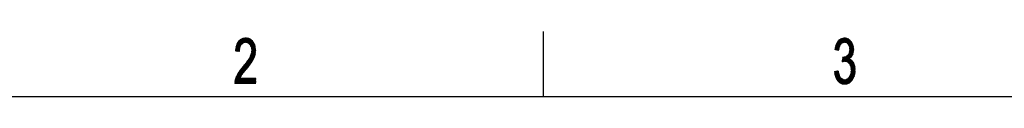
# Model space of a CAD drawing. Header units: millimetres. Extents: x 0 to 420, y 0 to 297.
# Tile 19 of 46: x 78 to 153, y 287 to 292. Entities that reach past the tile are written whole.
import ezdxf

# ---------------------------------------------------------------- set-up
doc = ezdxf.new("R2010")
doc.units = ezdxf.units.MM
doc.layers.add('1', color=7, linetype='Continuous', true_color=0xffffff)

msp = doc.modelspace()

# ---------------------------------------------------------------- linework, layer by layer
at = {"layer": '1', "color": 18, "linetype": 'Continuous', "lineweight": 25}
for p, q in [((118, 292), (118, 287)), ((10, 287), (410, 287))]:
    msp.add_line(p, q, dxfattribs=at)
at = {"layer": '1', "color": 18, "linetype": 'Continuous', "lineweight": 13}
for p, q in [((94.388, 290.533), (94.929, 291.47)), ((94.889, 291.451), (94.397, 290.599)), ((94.968, 291.486), (94.398, 290.5)), ((94.406, 290.665), (94.848, 291.432)), ((94.808, 291.413), (94.414, 290.731)), ((94.423, 290.798), (94.763, 291.386)), ((94.425, 290.496), (94.999, 291.49)), ((95.031, 291.495), (94.452, 290.492)), ((94.699, 291.326), (94.456, 290.905)), ((94.479, 290.488), (95.063, 291.499)), ((94.712, 290.623), (94.489, 291.009)), ((94.492, 291.018), (94.635, 291.266)), ((94.494, 291.023), (94.88, 291.023)), ((94.5, 291.042), (94.717, 290.665)), ((94.908, 291.048), (94.502, 291.048)), ((95.095, 291.503), (94.506, 290.484)), ((94.722, 290.708), (94.513, 291.07)), ((94.515, 291.074), (94.935, 291.074)), ((94.527, 291.095), (94.727, 290.75)), ((94.963, 291.099), (94.53, 291.099)), ((94.533, 290.48), (95.126, 291.507)), ((94.739, 290.779), (94.542, 291.12)), ((94.545, 291.125), (95.03, 291.125)), ((94.557, 291.145), (94.752, 290.808)), ((95.137, 291.15), (94.56, 291.15)), ((94.765, 290.836), (94.572, 291.17)), ((94.576, 291.176), (95.767, 291.176)), ((94.587, 291.195), (94.778, 290.865)), ((95.754, 291.201), (94.591, 291.201)), ((94.79, 290.894), (94.602, 291.22)), ((94.606, 291.226), (95.742, 291.226)), ((94.617, 291.245), (94.803, 290.923)), ((95.721, 291.252), (94.621, 291.252)), ((94.816, 290.952), (94.635, 291.265)), ((94.647, 291.277), (95.696, 291.277)), ((94.654, 291.283), (94.83, 290.977)), ((94.849, 290.995), (94.673, 291.301)), ((95.671, 291.303), (94.674, 291.303)), ((94.692, 291.319), (94.869, 291.012)), ((94.701, 291.328), (95.646, 291.328)), ((94.888, 291.03), (94.711, 291.337)), ((95.62, 291.353), (94.728, 291.353)), ((94.73, 291.355), (94.907, 291.048)), ((94.926, 291.065), (94.749, 291.372)), ((94.755, 291.379), (95.595, 291.379)), ((94.768, 291.39), (94.945, 291.083)), ((95.556, 291.404), (94.788, 291.404)), ((94.964, 291.1), (94.789, 291.404)), ((94.812, 291.415), (94.986, 291.114)), ((95.012, 291.12), (94.835, 291.426)), ((94.843, 291.43), (95.505, 291.43)), ((94.858, 291.437), (95.037, 291.126)), ((95.158, 291.512), (94.872, 291.015)), ((95.063, 291.133), (94.881, 291.448)), ((95.455, 291.455), (94.897, 291.455)), ((94.904, 291.458), (95.089, 291.139)), ((95.115, 291.145), (94.927, 291.469)), ((94.934, 291.073), (95.188, 291.513)), ((94.951, 291.48), (95.141, 291.151)), ((94.951, 291.48), (95.404, 291.48)), ((95.166, 291.157), (94.976, 291.487)), ((95.215, 291.509), (94.988, 291.115)), ((95.003, 291.491), (95.198, 291.152)), ((95.022, 291.123), (95.243, 291.505)), ((95.232, 291.144), (95.03, 291.494)), ((95.27, 291.502), (95.056, 291.131)), ((95.057, 291.498), (95.266, 291.136)), ((95.3, 291.128), (95.085, 291.502)), ((95.09, 291.139), (95.297, 291.498)), ((95.112, 291.505), (95.334, 291.12)), ((95.24, 291.506), (95.115, 291.506)), ((95.324, 291.494), (95.124, 291.147)), ((95.376, 291.098), (95.139, 291.509)), ((95.158, 291.155), (95.351, 291.49)), ((95.166, 291.513), (95.438, 291.043)), ((95.378, 291.486), (95.187, 291.155)), ((95.499, 290.988), (95.196, 291.512)), ((95.779, 291.15), (95.208, 291.15)), ((95.213, 291.149), (95.404, 291.48)), ((95.228, 291.507), (95.922, 290.306)), ((95.427, 291.469), (95.239, 291.143)), ((95.929, 290.345), (95.26, 291.503)), ((95.264, 291.137), (95.45, 291.457)), ((95.472, 291.446), (95.29, 291.131)), ((95.292, 291.498), (95.932, 290.39)), ((95.315, 291.125), (95.792, 291.125)), ((95.316, 291.125), (95.495, 291.435)), ((95.935, 290.435), (95.324, 291.494)), ((95.518, 291.423), (95.342, 291.118)), ((95.356, 291.489), (95.938, 290.48)), ((95.365, 291.108), (95.541, 291.412)), ((95.804, 291.099), (95.375, 291.099)), ((95.563, 291.401), (95.385, 291.091)), ((95.942, 290.525), (95.388, 291.485)), ((95.403, 291.074), (95.817, 291.074)), ((95.404, 291.073), (95.586, 291.388)), ((95.604, 291.37), (95.423, 291.056)), ((95.426, 291.469), (95.937, 290.584)), ((95.829, 291.048), (95.431, 291.048)), ((95.442, 291.039), (95.623, 291.351)), ((95.46, 291.023), (95.842, 291.023)), ((95.641, 291.332), (95.462, 291.021)), ((95.928, 290.65), (95.467, 291.449)), ((95.481, 291.004), (95.66, 291.314)), ((95.678, 291.295), (95.5, 290.986)), ((95.509, 291.428), (95.919, 290.717)), ((95.515, 290.962), (95.697, 291.276)), ((95.715, 291.257), (95.529, 290.934)), ((95.542, 290.907), (95.734, 291.239)), ((95.91, 290.783), (95.55, 291.407)), ((95.748, 291.213), (95.556, 290.88)), ((95.569, 290.852), (95.762, 291.186)), ((95.775, 291.158), (95.583, 290.825)), ((95.596, 291.378), (95.901, 290.849)), ((95.597, 290.798), (95.789, 291.131)), ((95.802, 291.103), (95.605, 290.762)), ((95.611, 290.721), (95.816, 291.076)), ((95.829, 291.048), (95.616, 290.68)), ((95.622, 290.639), (95.843, 291.021)), ((95.892, 290.916), (95.667, 291.306)), ((140.889, 291.46), (140.397, 290.608)), ((140.417, 290.693), (140.848, 291.439)), ((140.422, 290.601), (140.923, 291.467)), ((140.792, 291.394), (140.438, 290.779)), ((140.956, 291.475), (140.448, 290.594)), ((140.458, 290.865), (140.737, 291.348)), ((140.474, 290.588), (140.99, 291.482)), ((140.681, 291.303), (140.478, 290.951)), ((140.498, 291.009), (140.717, 290.629)), ((141.024, 291.49), (140.499, 290.581)), ((140.499, 291.012), (140.858, 291.012)), ((140.725, 290.667), (140.512, 291.035)), ((140.886, 291.037), (140.514, 291.037)), ((140.525, 290.575), (141.057, 291.497)), ((140.527, 291.061), (140.732, 290.705)), ((140.528, 291.063), (140.914, 291.063)), ((140.74, 290.743), (140.541, 291.086)), ((140.943, 291.088), (140.542, 291.088)), ((141.091, 291.505), (140.55, 290.568)), ((140.556, 291.112), (140.747, 290.781)), ((140.557, 291.113), (140.971, 291.113)), ((140.757, 290.815), (140.57, 291.138)), ((141.05, 291.139), (140.571, 291.139)), ((140.576, 290.562), (141.125, 291.512)), ((140.585, 291.164), (140.77, 290.843)), ((140.585, 291.164), (141.699, 291.164)), ((141.684, 291.19), (140.599, 291.19)), ((140.783, 290.87), (140.599, 291.189)), ((140.614, 291.215), (140.797, 290.898)), ((140.614, 291.215), (141.67, 291.215)), ((140.81, 290.926), (140.628, 291.241)), ((141.655, 291.24), (140.628, 291.24)), ((140.642, 291.266), (141.631, 291.266)), ((140.643, 291.267), (140.824, 290.953)), ((140.837, 290.981), (140.661, 291.286)), ((141.605, 291.291), (140.667, 291.291)), ((140.681, 291.302), (140.852, 291.006)), ((140.698, 291.317), (141.579, 291.317)), ((140.871, 291.024), (140.701, 291.319)), ((140.721, 291.335), (140.89, 291.041)), ((141.553, 291.342), (140.729, 291.342)), ((140.91, 291.058), (140.74, 291.351)), ((140.76, 291.368), (140.929, 291.076)), ((140.76, 291.367), (141.527, 291.367)), ((140.948, 291.093), (140.78, 291.384)), ((141.498, 291.393), (140.791, 291.393)), ((140.8, 291.4), (140.968, 291.111)), ((140.989, 291.124), (140.82, 291.416)), ((140.823, 291.418), (141.45, 291.418)), ((140.84, 291.433), (141.015, 291.13)), ((141.402, 291.444), (140.854, 291.444)), ((141.041, 291.136), (140.86, 291.449)), ((141.154, 291.511), (140.873, 291.026)), ((140.884, 291.458), (141.066, 291.143)), ((141.092, 291.149), (140.91, 291.464)), ((140.932, 291.469), (141.354, 291.469)), ((140.934, 291.081), (141.18, 291.507)), ((140.936, 291.47), (141.118, 291.155)), ((141.144, 291.16), (140.962, 291.476)), ((141.207, 291.503), (140.988, 291.124)), ((140.988, 291.482), (141.178, 291.152)), ((141.212, 291.144), (141.014, 291.487)), ((141.023, 291.132), (141.234, 291.498)), ((141.04, 291.493), (141.246, 291.136)), ((141.257, 291.495), (141.045, 291.495)), ((141.261, 291.494), (141.057, 291.14)), ((141.281, 291.127), (141.066, 291.499)), ((141.091, 291.149), (141.288, 291.49)), ((141.092, 291.505), (141.325, 291.101)), ((141.387, 291.045), (141.118, 291.511)), ((141.314, 291.485), (141.125, 291.157)), ((141.146, 291.512), (141.817, 290.35)), ((141.155, 291.158), (141.339, 291.477)), ((141.828, 290.382), (141.179, 291.507)), ((141.361, 291.465), (141.18, 291.151)), ((141.206, 291.145), (141.384, 291.453)), ((141.211, 291.502), (141.833, 290.424)), ((141.406, 291.441), (141.232, 291.139)), ((141.713, 291.139), (141.233, 291.139)), ((141.838, 290.467), (141.243, 291.497)), ((141.258, 291.133), (141.429, 291.429)), ((141.276, 291.492), (141.842, 290.511)), ((141.451, 291.418), (141.283, 291.127)), ((141.307, 291.117), (141.474, 291.406)), ((141.846, 290.554), (141.308, 291.486)), ((141.311, 291.113), (141.728, 291.113)), ((141.496, 291.394), (141.326, 291.1)), ((141.742, 291.088), (141.339, 291.088)), ((141.344, 291.474), (141.85, 290.598)), ((141.346, 291.082), (141.516, 291.378)), ((141.535, 291.359), (141.365, 291.065)), ((141.367, 291.063), (141.757, 291.063)), ((141.384, 291.047), (141.554, 291.341)), ((141.846, 290.656), (141.387, 291.452)), ((141.767, 291.037), (141.395, 291.037)), ((141.573, 291.323), (141.403, 291.03)), ((141.423, 291.012), (141.591, 291.305)), ((141.423, 291.012), (141.774, 291.012)), ((141.429, 291.43), (141.84, 290.717)), ((141.61, 291.286), (141.438, 290.988)), ((141.452, 290.961), (141.629, 291.268)), ((141.648, 291.25), (141.465, 290.933)), ((141.834, 290.778), (141.471, 291.407)), ((141.478, 290.905), (141.663, 291.226)), ((141.678, 291.201), (141.491, 290.877)), ((141.505, 290.85), (141.693, 291.175)), ((141.707, 291.15), (141.516, 290.818)), ((141.519, 291.375), (141.827, 290.841)), ((141.521, 290.776), (141.722, 291.124)), ((141.736, 291.099), (141.526, 290.735)), ((141.532, 290.693), (141.751, 291.073)), ((141.764, 291.045), (141.537, 290.652)), ((141.541, 290.607), (141.774, 291.012)), ((141.793, 290.95), (141.585, 291.311)), ((94.333, 288), (95.916, 290.741)), ((95.922, 290.7), (94.363, 288)), ((94.385, 290.515), (94.7, 290.515)), ((94.387, 290.526), (94.402, 290.499)), ((94.702, 290.54), (94.389, 290.54)), ((94.392, 288), (95.927, 290.659)), ((94.434, 290.495), (94.392, 290.567)), ((94.392, 290.566), (94.705, 290.566)), ((94.708, 290.591), (94.396, 290.591)), ((94.398, 290.608), (94.466, 290.49)), ((94.399, 290.617), (94.711, 290.617)), ((94.714, 290.642), (94.402, 290.642)), ((94.498, 290.485), (94.403, 290.649)), ((94.406, 290.667), (94.717, 290.667)), ((94.72, 290.693), (94.409, 290.693)), ((94.409, 290.691), (94.53, 290.481)), ((94.413, 290.718), (94.723, 290.718)), ((94.562, 290.476), (94.415, 290.732)), ((94.726, 290.744), (94.416, 290.744)), ((94.419, 290.769), (94.735, 290.769)), ((94.42, 290.773), (94.594, 290.471)), ((95.933, 290.618), (94.421, 288)), ((94.746, 290.794), (94.423, 290.794)), ((94.626, 290.466), (94.427, 290.812)), ((94.429, 290.82), (94.757, 290.82)), ((94.437, 290.845), (94.658, 290.462)), ((94.769, 290.845), (94.437, 290.845)), ((94.445, 290.871), (94.78, 290.871)), ((94.69, 290.457), (94.447, 290.878)), ((94.451, 288), (95.938, 290.577)), ((94.791, 290.896), (94.453, 290.896)), ((94.458, 290.911), (94.697, 290.496)), ((94.461, 290.921), (94.802, 290.921)), ((94.702, 290.538), (94.468, 290.944)), ((94.814, 290.947), (94.469, 290.947)), ((94.697, 290.49), (94.469, 290.49)), ((94.477, 290.972), (94.825, 290.972)), ((94.479, 290.976), (94.707, 290.581)), ((95.942, 290.533), (94.48, 288)), ((94.852, 290.998), (94.486, 290.998)), ((94.753, 290.81), (94.56, 290.476)), ((94.587, 290.472), (94.721, 290.704)), ((94.714, 290.641), (94.614, 290.468)), ((94.641, 290.464), (94.707, 290.577)), ((94.642, 290.464), (94.694, 290.464)), ((94.699, 290.514), (94.669, 290.46)), ((94.915, 288.703), (95.938, 290.475)), ((95.934, 290.417), (95.036, 288.861)), ((95.138, 288.987), (95.93, 290.359)), ((95.917, 290.287), (95.24, 289.113)), ((95.854, 290.998), (95.488, 290.998)), ((95.51, 290.972), (95.867, 290.972)), ((95.879, 290.947), (95.522, 290.947)), ((95.914, 290.269), (95.523, 290.946)), ((95.91, 290.783), (95.526, 290.117)), ((95.535, 290.921), (95.892, 290.921)), ((95.895, 290.896), (95.548, 290.896)), ((95.56, 290.871), (95.899, 290.871)), ((95.902, 290.845), (95.573, 290.845)), ((95.583, 290.261), (95.912, 290.261)), ((95.585, 290.82), (95.905, 290.82)), ((95.588, 290.274), (95.797, 289.912)), ((95.589, 290.277), (95.905, 290.824)), ((95.917, 290.286), (95.593, 290.286)), ((95.909, 290.794), (95.598, 290.794)), ((95.81, 289.941), (95.599, 290.306)), ((95.6, 290.312), (95.923, 290.312)), ((95.604, 290.769), (95.912, 290.769)), ((95.928, 290.337), (95.604, 290.337)), ((95.605, 290.346), (95.822, 289.971)), ((95.899, 290.865), (95.607, 290.358)), ((95.607, 290.75), (95.905, 290.233)), ((95.607, 290.363), (95.93, 290.363)), ((95.916, 290.744), (95.608, 290.744)), ((95.611, 290.718), (95.919, 290.718)), ((95.932, 290.388), (95.611, 290.388)), ((95.833, 290.002), (95.611, 290.387)), ((95.614, 290.413), (95.934, 290.413)), ((95.923, 290.693), (95.615, 290.693)), ((95.616, 290.425), (95.894, 290.906)), ((95.897, 290.196), (95.616, 290.683)), ((95.616, 290.428), (95.845, 290.032)), ((95.618, 290.667), (95.926, 290.667)), ((95.935, 290.439), (95.618, 290.439)), ((95.929, 290.642), (95.621, 290.642)), ((95.621, 290.464), (95.937, 290.464)), ((95.857, 290.063), (95.622, 290.469)), ((95.883, 290.939), (95.625, 290.492)), ((95.625, 290.617), (95.889, 290.159)), ((95.625, 290.617), (95.933, 290.617)), ((95.939, 290.49), (95.625, 290.49)), ((95.856, 290.994), (95.628, 290.597)), ((95.936, 290.591), (95.628, 290.591)), ((95.628, 290.51), (95.869, 290.093)), ((95.629, 290.515), (95.941, 290.515)), ((95.632, 290.566), (95.94, 290.566)), ((95.943, 290.54), (95.632, 290.54)), ((95.633, 290.556), (95.87, 290.966)), ((95.88, 290.123), (95.634, 290.551)), ((140.409, 290.604), (140.4, 290.62)), ((140.718, 290.631), (140.403, 290.631)), ((140.404, 290.605), (140.713, 290.605)), ((140.409, 290.656), (140.444, 290.595)), ((140.409, 290.656), (140.723, 290.656)), ((140.728, 290.682), (140.415, 290.682)), ((140.478, 290.587), (140.417, 290.692)), ((140.421, 290.707), (140.733, 290.707)), ((140.426, 290.728), (140.512, 290.578)), ((140.738, 290.732), (140.427, 290.732)), ((140.433, 290.758), (140.743, 290.758)), ((140.547, 290.569), (140.434, 290.764)), ((140.748, 290.783), (140.439, 290.783)), ((140.443, 290.8), (140.581, 290.56)), ((140.445, 290.809), (140.753, 290.809)), ((140.766, 290.834), (140.45, 290.834)), ((140.616, 290.552), (140.451, 290.836)), ((140.456, 290.859), (140.778, 290.859)), ((140.46, 290.873), (140.65, 290.543)), ((140.79, 290.885), (140.462, 290.885)), ((140.468, 290.91), (140.803, 290.91)), ((140.684, 290.534), (140.468, 290.909)), ((140.815, 290.936), (140.474, 290.936)), ((140.477, 290.945), (140.702, 290.554)), ((140.48, 290.961), (140.828, 290.961)), ((140.71, 290.591), (140.485, 290.981)), ((140.84, 290.986), (140.486, 290.986)), ((140.708, 290.58), (140.504, 290.58)), ((140.783, 290.869), (140.602, 290.555)), ((140.604, 290.555), (140.703, 290.555)), ((140.627, 290.549), (140.74, 290.744)), ((140.725, 290.667), (140.653, 290.542)), ((140.678, 290.536), (140.71, 290.59)), ((141.132, 289.695), (141.815, 290.88)), ((141.826, 290.846), (141.165, 289.703)), ((141.193, 289.7), (141.831, 290.806)), ((141.836, 290.763), (141.218, 289.693)), ((141.244, 289.687), (141.84, 290.719)), ((141.844, 290.676), (141.269, 289.68)), ((141.295, 289.674), (141.848, 290.632)), ((141.849, 290.582), (141.321, 289.667)), ((141.346, 289.661), (141.843, 290.521)), ((141.837, 290.46), (141.369, 289.65)), ((141.782, 290.986), (141.439, 290.986)), ((141.451, 290.961), (141.79, 290.961)), ((141.451, 290.272), (141.617, 289.986)), ((141.793, 290.275), (141.453, 290.275)), ((141.798, 290.936), (141.463, 290.936)), ((141.636, 290.003), (141.467, 290.297)), ((141.469, 290.301), (141.801, 290.301)), ((141.476, 290.91), (141.806, 290.91)), ((141.482, 290.321), (141.655, 290.021)), ((141.809, 290.326), (141.485, 290.326)), ((141.814, 290.885), (141.488, 290.885)), ((141.672, 290.043), (141.497, 290.345)), ((141.5, 290.859), (141.822, 290.859)), ((141.501, 290.351), (141.818, 290.351)), ((141.507, 290.379), (141.687, 290.067)), ((141.826, 290.377), (141.507, 290.377)), ((141.805, 290.913), (141.51, 290.402)), ((141.51, 290.402), (141.831, 290.402)), ((141.829, 290.834), (141.512, 290.834)), ((141.702, 290.092), (141.513, 290.42)), ((141.834, 290.428), (141.514, 290.428)), ((141.807, 290.317), (141.515, 290.823)), ((141.517, 290.809), (141.831, 290.809)), ((141.518, 290.453), (141.836, 290.453)), ((141.519, 290.46), (141.718, 290.116)), ((141.834, 290.783), (141.52, 290.783)), ((141.521, 290.471), (141.795, 290.946)), ((141.839, 290.478), (141.522, 290.478)), ((141.523, 290.758), (141.796, 290.285)), ((141.523, 290.758), (141.836, 290.758)), ((141.525, 290.504), (141.841, 290.504)), ((141.733, 290.14), (141.525, 290.501)), ((141.839, 290.732), (141.527, 290.732)), ((141.844, 290.529), (141.529, 290.529)), ((141.53, 290.707), (141.841, 290.707)), ((141.785, 290.979), (141.531, 290.539)), ((141.531, 290.541), (141.748, 290.164)), ((141.786, 290.252), (141.532, 290.692)), ((141.844, 290.682), (141.533, 290.682)), ((141.533, 290.555), (141.846, 290.555)), ((141.536, 290.656), (141.846, 290.656)), ((141.764, 290.189), (141.537, 290.581)), ((141.849, 290.58), (141.537, 290.58)), ((141.848, 290.631), (141.54, 290.631)), ((141.54, 290.627), (141.775, 290.22)), ((141.541, 290.605), (141.851, 290.605)), ((141.568, 289.944), (141.831, 290.398)), ((141.798, 290.291), (141.628, 289.996)), ((95.323, 289.765), (94.333, 288.05)), ((94.34, 288.114), (95.185, 289.576)), ((95.122, 289.499), (95.543, 289.499)), ((95.304, 289.192), (95.124, 289.502)), ((95.562, 289.524), (95.142, 289.524)), ((95.142, 289.523), (95.321, 289.213)), ((95.338, 289.234), (95.159, 289.544)), ((95.163, 289.55), (95.58, 289.55)), ((95.176, 289.565), (95.355, 289.255)), ((95.597, 289.575), (95.184, 289.575)), ((95.372, 289.276), (95.193, 289.587)), ((95.203, 289.6), (95.614, 289.6)), ((95.209, 289.609), (95.389, 289.297)), ((95.631, 289.626), (95.221, 289.626)), ((95.406, 289.318), (95.226, 289.632)), ((95.24, 289.651), (95.648, 289.651)), ((95.242, 289.654), (95.423, 289.34)), ((95.44, 289.362), (95.258, 289.677)), ((95.665, 289.677), (95.258, 289.677)), ((95.275, 289.699), (95.457, 289.384)), ((95.277, 289.702), (95.682, 289.702)), ((95.473, 289.406), (95.291, 289.721)), ((95.696, 289.727), (95.296, 289.727)), ((95.308, 289.744), (95.49, 289.428)), ((95.314, 289.753), (95.71, 289.753)), ((95.506, 289.45), (95.324, 289.766)), ((95.724, 289.778), (95.333, 289.778)), ((95.34, 289.789), (95.523, 289.473)), ((95.341, 289.238), (95.899, 290.205)), ((95.351, 289.804), (95.738, 289.804)), ((95.539, 289.495), (95.357, 289.811)), ((95.752, 289.829), (95.37, 289.829)), ((95.373, 289.834), (95.556, 289.517)), ((95.385, 289.854), (95.766, 289.854)), ((95.572, 289.539), (95.388, 289.859)), ((95.78, 289.88), (95.401, 289.88)), ((95.403, 289.884), (95.588, 289.563)), ((95.416, 289.905), (95.794, 289.905)), ((95.604, 289.586), (95.418, 289.909)), ((95.806, 289.931), (95.431, 289.931)), ((95.433, 289.933), (95.62, 289.609)), ((95.446, 289.956), (95.816, 289.956)), ((95.636, 289.633), (95.448, 289.958)), ((95.878, 290.116), (95.45, 289.376)), ((95.826, 289.982), (95.462, 289.982)), ((95.463, 289.983), (95.651, 289.656)), ((95.477, 290.007), (95.836, 290.007)), ((95.667, 289.68), (95.478, 290.008)), ((95.845, 290.032), (95.492, 290.032)), ((95.493, 290.033), (95.683, 289.703)), ((95.503, 290.058), (95.855, 290.058)), ((95.697, 289.73), (95.505, 290.063)), ((95.865, 290.083), (95.513, 290.083)), ((95.517, 290.093), (95.711, 289.756)), ((95.523, 290.109), (95.875, 290.109)), ((95.726, 289.782), (95.529, 290.123)), ((95.884, 290.134), (95.533, 290.134)), ((95.54, 290.153), (95.74, 289.808)), ((95.543, 290.159), (95.889, 290.159)), ((95.754, 289.834), (95.552, 290.184)), ((95.895, 290.185), (95.553, 290.185)), ((95.563, 290.21), (95.901, 290.21)), ((95.564, 290.214), (95.769, 289.86)), ((95.906, 290.236), (95.573, 290.236)), ((95.783, 289.886), (95.576, 290.244)), ((95.581, 289.552), (95.819, 289.964)), ((140.998, 289.665), (140.961, 289.665)), ((141.195, 290.059), (140.963, 289.658)), ((140.963, 289.691), (141.111, 289.691)), ((140.964, 289.695), (140.983, 289.662)), ((140.965, 289.712), (141.162, 290.053)), ((141.76, 289.716), (140.966, 289.716)), ((140.968, 289.742), (141.74, 289.742)), ((141.008, 289.668), (140.968, 289.739)), ((141.129, 290.046), (140.97, 289.772)), ((141.72, 289.767), (140.97, 289.767)), ((140.971, 289.783), (141.034, 289.674)), ((140.972, 289.792), (141.694, 289.792)), ((141.06, 289.679), (140.975, 289.827)), ((141.649, 289.818), (140.975, 289.818)), ((140.976, 289.832), (141.096, 290.04)), ((140.977, 289.843), (141.605, 289.843)), ((140.979, 289.871), (141.086, 289.685)), ((141.561, 289.869), (140.979, 289.869)), ((141.063, 290.033), (140.981, 289.892)), ((140.981, 289.894), (141.516, 289.894)), ((141.112, 289.691), (140.983, 289.915)), ((141.541, 289.919), (140.984, 289.919)), ((140.986, 289.952), (141.032, 290.03)), ((140.986, 289.945), (141.569, 289.945)), ((140.987, 289.959), (141.138, 289.697)), ((141.598, 289.97), (140.988, 289.97)), ((140.99, 289.996), (141.627, 289.996)), ((141.164, 289.703), (140.991, 290.003)), ((141.004, 290.033), (140.992, 290.012)), ((141.656, 290.021), (140.993, 290.021)), ((140.997, 289.665), (141.23, 290.068)), ((141.003, 290.033), (141.196, 289.699)), ((141.277, 290.099), (141.031, 289.673)), ((141.23, 289.69), (141.034, 290.03)), ((141.062, 290.033), (141.265, 289.681)), ((141.064, 289.68), (141.324, 290.131)), ((141.299, 289.673), (141.088, 290.038)), ((141.371, 290.162), (141.098, 289.688)), ((141.114, 290.043), (141.333, 289.664)), ((141.129, 290.046), (141.674, 290.046)), ((141.372, 289.648), (141.141, 290.049)), ((141.167, 290.054), (141.436, 289.587)), ((141.501, 289.526), (141.193, 290.059)), ((141.22, 290.064), (141.95, 288.799)), ((141.227, 289.691), (141.779, 289.691)), ((141.69, 290.072), (141.235, 290.072)), ((141.954, 288.843), (141.242, 290.076)), ((141.263, 290.09), (141.958, 288.887)), ((141.274, 290.097), (141.706, 290.097)), ((141.962, 288.931), (141.284, 290.104)), ((141.306, 290.118), (141.966, 288.975)), ((141.722, 290.123), (141.312, 290.123)), ((141.97, 289.019), (141.327, 290.132)), ((141.799, 289.665), (141.327, 289.665)), ((141.348, 290.146), (141.967, 289.074)), ((141.351, 290.148), (141.738, 290.148)), ((141.519, 289.901), (141.369, 290.16)), ((141.38, 289.64), (141.818, 289.64)), ((141.388, 289.632), (141.534, 289.884)), ((141.754, 290.173), (141.389, 290.173)), ((141.39, 290.176), (141.539, 289.918)), ((141.558, 289.935), (141.405, 290.2)), ((141.405, 290.199), (141.768, 290.199)), ((141.556, 289.871), (141.407, 289.614)), ((141.838, 289.615), (141.407, 289.615)), ((141.421, 290.224), (141.578, 289.952)), ((141.776, 290.224), (141.421, 290.224)), ((141.426, 289.596), (141.578, 289.859)), ((141.434, 289.589), (141.854, 289.589)), ((141.597, 289.969), (141.436, 290.248)), ((141.437, 290.25), (141.785, 290.25)), ((141.6, 289.846), (141.445, 289.579)), ((141.863, 289.564), (141.461, 289.564)), ((141.464, 289.561), (141.622, 289.834)), ((141.644, 289.821), (141.483, 289.543)), ((141.488, 289.538), (141.872, 289.538)), ((141.502, 289.525), (141.666, 289.808)), ((141.881, 289.513), (141.515, 289.513)), ((141.688, 289.796), (141.52, 289.504)), ((141.962, 289.135), (141.527, 289.888)), ((141.533, 289.476), (141.709, 289.782)), ((141.726, 289.76), (141.546, 289.448)), ((141.559, 289.42), (141.743, 289.738)), ((141.57, 289.863), (141.956, 289.196)), ((141.76, 289.716), (141.572, 289.392)), ((141.586, 289.364), (141.776, 289.694)), ((141.793, 289.673), (141.599, 289.336)), ((141.612, 289.308), (141.81, 289.651)), ((141.95, 289.257), (141.614, 289.838)), ((141.827, 289.629), (141.621, 289.273)), ((141.626, 289.231), (141.843, 289.607)), ((141.857, 289.58), (141.631, 289.19)), ((141.637, 289.148), (141.868, 289.549)), ((141.879, 289.518), (141.642, 289.106)), ((141.658, 289.813), (141.944, 289.318)), ((141.914, 289.42), (141.702, 289.788)), ((141.812, 289.648), (141.867, 289.553)), ((95.083, 289.451), (94.348, 288.178)), ((94.355, 288.241), (94.981, 289.325)), ((94.879, 289.2), (94.366, 288.311)), ((94.409, 288.436), (94.777, 289.074)), ((94.626, 288.864), (94.489, 288.625)), ((94.75, 288.423), (94.556, 288.759)), ((94.959, 288.762), (94.558, 288.762)), ((94.572, 288.783), (94.764, 288.449)), ((94.575, 288.788), (94.978, 288.788)), ((94.779, 288.475), (94.588, 288.806)), ((94.997, 288.813), (94.592, 288.813)), ((94.603, 288.829), (94.793, 288.501)), ((94.609, 288.838), (95.017, 288.838)), ((94.807, 288.527), (94.619, 288.853)), ((95.038, 288.864), (94.627, 288.864)), ((94.635, 288.876), (94.822, 288.553)), ((94.644, 288.889), (95.058, 288.889)), ((94.836, 288.579), (94.651, 288.9)), ((95.079, 288.915), (94.661, 288.915)), ((94.667, 288.923), (94.85, 288.605)), ((94.678, 288.94), (95.1, 288.94)), ((94.864, 288.631), (94.683, 288.946)), ((95.12, 288.965), (94.695, 288.965)), ((94.698, 288.97), (94.88, 288.656)), ((94.713, 288.991), (95.141, 288.991)), ((94.896, 288.678), (94.714, 288.993)), ((94.73, 289.016), (94.913, 288.7)), ((95.161, 289.016), (94.73, 289.016)), ((94.929, 288.722), (94.748, 289.037)), ((94.751, 289.042), (95.182, 289.042)), ((94.765, 289.058), (94.946, 288.745)), ((95.203, 289.067), (94.772, 289.067)), ((94.962, 288.767), (94.782, 289.079)), ((94.792, 289.092), (95.223, 289.092)), ((94.799, 289.101), (94.979, 288.789)), ((95.244, 289.118), (94.813, 289.118)), ((94.995, 288.811), (94.816, 289.122)), ((94.833, 289.143), (95.012, 288.833)), ((94.833, 289.143), (95.264, 289.143)), ((95.03, 288.854), (94.85, 289.164)), ((95.285, 289.169), (94.854, 289.169)), ((94.867, 289.185), (95.047, 288.875)), ((94.875, 289.194), (95.306, 289.194)), ((95.064, 288.896), (94.885, 289.206)), ((95.326, 289.219), (94.895, 289.219)), ((94.902, 289.227), (95.081, 288.917)), ((94.916, 289.245), (95.347, 289.245)), ((95.098, 288.938), (94.919, 289.249)), ((94.936, 289.27), (95.115, 288.959)), ((95.367, 289.27), (94.936, 289.27)), ((95.132, 288.98), (94.953, 289.291)), ((94.957, 289.296), (95.388, 289.296)), ((94.97, 289.312), (95.149, 289.002)), ((95.409, 289.321), (94.978, 289.321)), ((95.167, 289.023), (94.987, 289.333)), ((94.998, 289.346), (95.428, 289.346)), ((95.005, 289.354), (95.184, 289.044)), ((95.447, 289.372), (95.019, 289.372)), ((95.201, 289.065), (95.022, 289.375)), ((95.039, 289.397), (95.466, 289.397)), ((95.039, 289.396), (95.218, 289.086)), ((95.235, 289.107), (95.056, 289.418)), ((95.485, 289.423), (95.06, 289.423)), ((95.073, 289.439), (95.252, 289.128)), ((95.081, 289.448), (95.504, 289.448)), ((95.269, 289.149), (95.09, 289.46)), ((95.524, 289.473), (95.101, 289.473)), ((95.107, 289.481), (95.287, 289.171)), ((140.685, 288.903), (140.37, 288.903)), ((140.372, 288.888), (140.396, 288.93)), ((140.372, 288.89), (140.888, 287.997)), ((140.374, 288.878), (140.691, 288.878)), ((140.429, 288.936), (140.378, 288.848)), ((140.696, 288.852), (140.378, 288.852)), ((140.93, 287.975), (140.38, 288.927)), ((140.381, 288.827), (140.702, 288.827)), ((140.846, 288.018), (140.382, 288.822)), ((140.384, 288.807), (140.462, 288.942)), ((140.708, 288.802), (140.385, 288.802)), ((140.389, 288.776), (140.713, 288.776)), ((140.495, 288.948), (140.39, 288.767)), ((140.392, 288.929), (140.679, 288.929)), ((140.392, 288.754), (140.805, 288.039)), ((140.719, 288.751), (140.393, 288.751)), ((140.396, 288.726), (140.528, 288.955)), ((140.561, 288.961), (140.402, 288.686)), ((140.407, 288.932), (140.965, 287.965)), ((140.409, 288.647), (140.594, 288.967)), ((140.627, 288.973), (140.42, 288.615)), ((140.43, 288.583), (140.66, 288.98)), ((140.997, 287.96), (140.433, 288.937)), ((140.674, 288.954), (140.441, 288.551)), ((140.452, 288.519), (140.682, 288.917)), ((140.46, 288.942), (141.029, 287.955)), ((140.69, 288.88), (140.463, 288.487)), ((140.474, 288.455), (140.698, 288.843)), ((140.707, 288.807), (140.485, 288.423)), ((141.061, 287.951), (140.486, 288.947)), ((140.499, 288.396), (140.715, 288.77)), ((140.513, 288.952), (141.093, 287.946)), ((140.674, 288.954), (140.525, 288.954)), ((141.125, 287.941), (140.539, 288.957)), ((140.565, 288.962), (140.749, 288.644)), ((140.72, 288.744), (140.592, 288.967)), ((140.618, 288.972), (140.702, 288.827)), ((140.684, 288.909), (140.645, 288.977)), ((140.659, 288.979), (140.668, 288.979)), ((141.952, 289.236), (141.208, 287.948)), ((141.24, 287.953), (141.956, 289.193)), ((141.96, 289.149), (141.272, 287.958)), ((141.304, 287.963), (141.964, 289.106)), ((141.969, 289.062), (141.337, 287.968)), ((141.369, 287.973), (141.969, 289.013)), ((141.964, 288.953), (141.411, 287.995)), ((141.454, 288.018), (141.959, 288.893)), ((141.953, 288.833), (141.496, 288.041)), ((141.528, 289.488), (141.89, 289.488)), ((141.529, 288.556), (141.947, 289.28)), ((141.539, 288.063), (141.948, 288.773)), ((141.899, 289.462), (141.54, 289.462)), ((141.946, 288.755), (141.548, 289.445)), ((141.552, 289.437), (141.908, 289.437)), ((141.917, 289.411), (141.563, 289.411)), ((141.575, 289.386), (141.926, 289.386)), ((141.935, 289.361), (141.587, 289.361)), ((141.599, 289.335), (141.942, 289.335)), ((141.945, 289.31), (141.611, 289.31)), ((141.946, 288.751), (141.617, 288.751)), ((141.943, 289.323), (141.618, 288.76)), ((141.619, 288.764), (141.824, 288.408)), ((141.62, 289.284), (141.947, 289.284)), ((141.62, 288.776), (141.948, 288.776)), ((141.622, 289.266), (141.938, 288.719)), ((141.95, 289.259), (141.623, 289.259)), ((141.951, 288.802), (141.623, 288.802)), ((141.839, 288.433), (141.624, 288.805)), ((141.626, 289.234), (141.952, 289.234)), ((141.627, 288.825), (141.935, 289.361)), ((141.627, 288.827), (141.953, 288.827)), ((141.954, 289.208), (141.629, 289.208)), ((141.629, 288.847), (141.853, 288.459)), ((141.928, 288.685), (141.63, 289.201)), ((141.955, 288.852), (141.63, 288.852)), ((141.632, 289.183), (141.957, 289.183)), ((141.633, 288.878), (141.957, 288.878)), ((141.924, 289.392), (141.635, 288.891)), ((141.959, 289.157), (141.635, 289.157)), ((141.868, 288.485), (141.635, 288.888)), ((141.96, 288.903), (141.637, 288.903)), ((141.638, 289.136), (141.918, 288.652)), ((141.639, 289.132), (141.962, 289.132)), ((141.64, 288.93), (141.878, 288.518)), ((141.64, 288.929), (141.962, 288.929)), ((141.964, 289.107), (141.642, 289.107)), ((141.643, 288.956), (141.913, 289.423)), ((141.964, 288.954), (141.643, 288.954)), ((141.645, 289.081), (141.967, 289.081)), ((141.888, 288.551), (141.645, 288.971)), ((141.908, 288.618), (141.646, 289.071)), ((141.646, 288.979), (141.966, 288.979)), ((141.647, 289.064), (141.891, 289.486)), ((141.969, 289.056), (141.648, 289.056)), ((141.969, 289.005), (141.65, 289.005)), ((141.651, 289.03), (141.971, 289.03)), ((141.651, 289.013), (141.898, 288.585)), ((141.902, 289.455), (141.652, 289.022)), ((95.946, 288), (94.327, 288)), ((94.33, 288.025), (95.946, 288.025)), ((94.349, 288), (94.331, 288.032)), ((95.946, 288.051), (94.333, 288.051)), ((94.336, 288.076), (95.946, 288.076)), ((94.336, 288.074), (94.378, 288)), ((95.946, 288.102), (94.339, 288.102)), ((94.408, 288), (94.341, 288.116)), ((94.342, 288.127), (95.946, 288.127)), ((94.345, 288.159), (94.437, 288)), ((95.946, 288.152), (94.345, 288.152)), ((94.348, 288.178), (95.946, 288.178)), ((94.466, 288), (94.35, 288.201)), ((95.946, 288.203), (94.351, 288.203)), ((94.354, 288.229), (95.946, 288.229)), ((94.355, 288.243), (94.496, 288)), ((95.946, 288.254), (94.357, 288.254)), ((94.525, 288), (94.36, 288.285)), ((94.36, 288.279), (95.946, 288.279)), ((95.946, 288.305), (94.364, 288.305)), ((94.369, 288.32), (94.554, 288)), ((94.373, 288.33), (95.946, 288.33)), ((94.584, 288), (94.38, 288.352)), ((95.946, 288.356), (94.382, 288.356)), ((94.39, 288.381), (95.946, 288.381)), ((94.391, 288.384), (94.613, 288)), ((95.946, 288.406), (94.399, 288.406)), ((94.642, 288), (94.402, 288.416)), ((94.408, 288.432), (94.755, 288.432)), ((94.413, 288.448), (94.672, 288)), ((94.769, 288.457), (94.416, 288.457)), ((94.701, 288), (94.424, 288.48)), ((94.425, 288.483), (94.783, 288.483)), ((94.797, 288.508), (94.434, 288.508)), ((94.435, 288.512), (94.73, 288)), ((94.442, 288.533), (94.811, 288.533)), ((94.76, 288), (94.447, 288.542)), ((94.825, 288.559), (94.455, 288.559)), ((94.46, 288.569), (94.789, 288)), ((94.468, 288.584), (94.839, 288.584)), ((94.818, 288), (94.474, 288.596)), ((94.853, 288.61), (94.481, 288.61)), ((94.488, 288.623), (94.848, 288)), ((94.494, 288.635), (94.866, 288.635)), ((94.877, 288), (94.502, 288.65)), ((94.883, 288.661), (94.507, 288.661)), ((94.509, 288), (94.748, 288.413)), ((94.515, 288.677), (94.906, 288)), ((94.52, 288.686), (94.902, 288.686)), ((94.936, 288), (94.529, 288.704)), ((94.921, 288.711), (94.532, 288.711)), ((94.777, 288.413), (94.539, 288)), ((94.543, 288.731), (94.965, 288)), ((94.545, 288.737), (94.94, 288.737)), ((94.568, 288), (94.806, 288.413)), ((94.836, 288.413), (94.597, 288)), ((94.627, 288), (94.865, 288.413)), ((94.894, 288.413), (94.656, 288)), ((94.685, 288), (94.924, 288.413)), ((94.953, 288.413), (94.714, 288)), ((94.744, 288), (94.982, 288.413)), ((94.994, 288), (94.756, 288.413)), ((95.012, 288.413), (94.773, 288)), ((94.785, 288.413), (95.024, 288)), ((94.802, 288), (95.041, 288.413)), ((95.053, 288), (94.815, 288.413)), ((95.07, 288.413), (94.832, 288)), ((94.844, 288.413), (95.082, 288)), ((94.861, 288), (95.1, 288.413)), ((95.112, 288), (94.873, 288.413)), ((95.129, 288.413), (94.89, 288)), ((94.903, 288.413), (95.141, 288)), ((94.92, 288), (95.158, 288.413)), ((95.17, 288), (94.932, 288.413)), ((95.188, 288.413), (94.949, 288)), ((94.961, 288.413), (95.2, 288)), ((94.978, 288), (95.217, 288.413)), ((95.229, 288), (94.991, 288.413)), ((95.246, 288.413), (95.008, 288)), ((95.02, 288.413), (95.258, 288)), ((95.037, 288), (95.276, 288.413)), ((95.288, 288), (95.049, 288.413)), ((95.305, 288.413), (95.066, 288)), ((95.079, 288.413), (95.317, 288)), ((95.096, 288), (95.334, 288.413)), ((95.346, 288), (95.108, 288.413)), ((95.364, 288.413), (95.125, 288)), ((95.137, 288.413), (95.376, 288)), ((95.154, 288), (95.393, 288.413)), ((95.405, 288), (95.167, 288.413)), ((95.422, 288.413), (95.184, 288)), ((95.196, 288.413), (95.434, 288)), ((95.213, 288), (95.452, 288.413)), ((95.464, 288), (95.225, 288.413)), ((95.481, 288.413), (95.242, 288)), ((95.255, 288.413), (95.493, 288)), ((95.272, 288), (95.51, 288.413)), ((95.522, 288), (95.284, 288.413)), ((95.54, 288.413), (95.301, 288)), ((95.313, 288.413), (95.552, 288)), ((95.33, 288), (95.569, 288.413)), ((95.581, 288), (95.343, 288.413)), ((95.598, 288.413), (95.36, 288)), ((95.372, 288.413), (95.61, 288)), ((95.389, 288), (95.628, 288.413)), ((95.64, 288), (95.401, 288.413)), ((95.657, 288.413), (95.418, 288)), ((95.431, 288.413), (95.669, 288)), ((95.448, 288), (95.686, 288.413)), ((95.698, 288), (95.46, 288.413)), ((95.716, 288.413), (95.477, 288)), ((95.489, 288.413), (95.728, 288)), ((95.506, 288), (95.745, 288.413)), ((95.757, 288), (95.519, 288.413)), ((95.774, 288.413), (95.536, 288)), ((95.548, 288.413), (95.786, 288)), ((95.565, 288), (95.803, 288.413)), ((95.816, 288), (95.577, 288.413)), ((95.833, 288.413), (95.594, 288)), ((95.607, 288.413), (95.845, 288)), ((95.624, 288), (95.862, 288.413)), ((95.874, 288), (95.636, 288.413)), ((95.891, 288.413), (95.653, 288)), ((95.665, 288.413), (95.904, 288)), ((95.682, 288), (95.921, 288.413)), ((95.933, 288), (95.695, 288.413)), ((95.946, 288.406), (95.712, 288)), ((95.724, 288.413), (95.946, 288.028)), ((95.741, 288), (95.946, 288.356)), ((95.946, 288.079), (95.753, 288.413)), ((95.946, 288.305), (95.77, 288)), ((95.783, 288.413), (95.946, 288.13)), ((95.8, 288), (95.946, 288.254)), ((95.946, 288.18), (95.812, 288.413)), ((95.946, 288.203), (95.829, 288)), ((95.841, 288.413), (95.946, 288.231)), ((95.858, 288), (95.946, 288.152)), ((95.946, 288.282), (95.871, 288.413)), ((95.946, 288.102), (95.888, 288)), ((95.9, 288.413), (95.946, 288.333)), ((95.917, 288), (95.946, 288.051)), ((95.946, 288.384), (95.929, 288.413)), ((140.396, 288.725), (140.725, 288.725)), ((140.73, 288.7), (140.4, 288.7)), ((140.763, 288.061), (140.402, 288.686)), ((140.404, 288.675), (140.736, 288.675)), ((140.746, 288.649), (140.408, 288.649)), ((140.416, 288.624), (140.759, 288.624)), ((140.771, 288.598), (140.425, 288.598)), ((140.428, 288.59), (140.694, 288.129)), ((140.434, 288.573), (140.784, 288.573)), ((140.797, 288.548), (140.442, 288.548)), ((140.451, 288.522), (140.809, 288.522)), ((140.822, 288.497), (140.46, 288.497)), ((140.468, 288.471), (140.834, 288.471)), ((140.626, 288.196), (140.47, 288.466)), ((140.852, 288.446), (140.477, 288.446)), ((140.486, 288.421), (140.881, 288.421)), ((140.911, 288.395), (140.499, 288.395)), ((140.723, 288.733), (140.514, 288.371)), ((140.514, 288.37), (140.94, 288.37)), ((140.529, 288.346), (140.731, 288.697)), ((140.97, 288.344), (140.53, 288.344)), ((140.74, 288.662), (140.544, 288.321)), ((140.545, 288.319), (141.043, 288.319)), ((140.559, 288.297), (140.754, 288.634)), ((141.759, 288.294), (140.56, 288.294)), ((140.767, 288.607), (140.574, 288.272)), ((140.576, 288.268), (141.745, 288.268)), ((140.589, 288.247), (140.781, 288.58)), ((141.725, 288.243), (140.591, 288.243)), ((140.794, 288.552), (140.604, 288.222)), ((140.606, 288.217), (141.701, 288.217)), ((140.621, 288.201), (140.808, 288.525)), ((141.676, 288.192), (140.63, 288.192)), ((140.821, 288.498), (140.64, 288.183)), ((140.656, 288.167), (141.652, 288.167)), ((140.658, 288.164), (140.835, 288.47)), ((140.851, 288.447), (140.677, 288.146)), ((141.627, 288.141), (140.682, 288.141)), ((140.696, 288.127), (140.87, 288.43)), ((140.707, 288.116), (141.603, 288.116)), ((140.89, 288.413), (140.714, 288.109)), ((140.733, 288.091), (140.91, 288.396)), ((141.579, 288.09), (140.733, 288.09)), ((140.929, 288.379), (140.752, 288.072)), ((140.759, 288.065), (141.541, 288.065)), ((140.772, 288.056), (140.949, 288.363)), ((140.968, 288.346), (140.794, 288.044)), ((141.494, 288.04), (140.804, 288.04)), ((140.817, 288.033), (140.99, 288.332)), ((141.015, 288.326), (140.84, 288.021)), ((140.854, 288.014), (141.447, 288.014)), ((140.862, 288.01), (141.041, 288.319)), ((140.874, 288.427), (141.156, 287.939)), ((141.067, 288.313), (140.885, 287.998)), ((141.399, 287.989), (140.903, 287.989)), ((140.908, 287.987), (141.093, 288.307)), ((141.118, 288.301), (140.93, 287.975)), ((141.183, 287.944), (140.933, 288.376)), ((140.955, 287.967), (141.144, 288.295)), ((141.178, 288.302), (140.982, 287.963)), ((140.987, 288.332), (141.209, 287.948)), ((141.009, 287.959), (141.212, 288.311)), ((141.236, 287.952), (141.022, 288.324)), ((141.247, 288.32), (141.036, 287.954)), ((141.056, 288.316), (141.263, 287.956)), ((141.063, 287.95), (141.282, 288.33)), ((141.316, 288.339), (141.09, 287.946)), ((141.29, 287.961), (141.09, 288.308)), ((141.117, 287.942), (141.359, 288.361)), ((141.124, 288.299), (141.317, 287.965)), ((141.425, 288.426), (141.144, 287.938)), ((141.344, 287.969), (141.155, 288.296)), ((141.175, 287.943), (141.492, 288.491)), ((141.181, 288.303), (141.371, 287.973)), ((141.393, 287.985), (141.206, 288.309)), ((141.231, 288.316), (141.416, 287.997)), ((141.242, 288.319), (141.773, 288.319)), ((141.438, 288.009), (141.257, 288.323)), ((141.282, 288.33), (141.46, 288.021)), ((141.483, 288.033), (141.308, 288.337)), ((141.333, 288.344), (141.505, 288.045)), ((141.788, 288.344), (141.336, 288.344)), ((141.527, 288.057), (141.354, 288.357)), ((141.367, 288.37), (141.802, 288.37)), ((141.373, 288.376), (141.55, 288.07)), ((141.571, 288.083), (141.392, 288.394)), ((141.817, 288.395), (141.393, 288.395)), ((141.411, 288.412), (141.59, 288.102)), ((141.42, 288.421), (141.831, 288.421)), ((141.608, 288.121), (141.43, 288.43)), ((141.846, 288.446), (141.446, 288.446)), ((141.448, 288.449), (141.626, 288.14)), ((141.645, 288.159), (141.467, 288.467)), ((141.472, 288.471), (141.86, 288.471)), ((141.486, 288.485), (141.663, 288.178)), ((141.871, 288.497), (141.498, 288.497)), ((141.681, 288.197), (141.505, 288.503)), ((141.514, 288.522), (141.879, 288.522)), ((141.518, 288.531), (141.7, 288.216)), ((141.886, 288.548), (141.526, 288.548)), ((141.718, 288.235), (141.531, 288.559)), ((141.538, 288.573), (141.894, 288.573)), ((141.544, 288.587), (141.736, 288.254)), ((141.902, 288.598), (141.549, 288.598)), ((141.751, 288.28), (141.557, 288.615)), ((141.561, 288.624), (141.909, 288.624)), ((141.571, 288.643), (141.766, 288.305)), ((141.917, 288.649), (141.573, 288.649)), ((141.78, 288.331), (141.584, 288.671)), ((141.585, 288.675), (141.925, 288.675)), ((141.929, 288.689), (141.591, 288.103)), ((141.932, 288.7), (141.597, 288.7)), ((141.597, 288.699), (141.795, 288.357)), ((141.609, 288.725), (141.94, 288.725)), ((141.809, 288.382), (141.61, 288.728)), ((141.664, 288.179), (141.897, 288.583)), ((140.977, 287.963), (141.308, 287.963))]:
    msp.add_line(p, q, dxfattribs=at)

doc.saveas('drawing.dxf')
